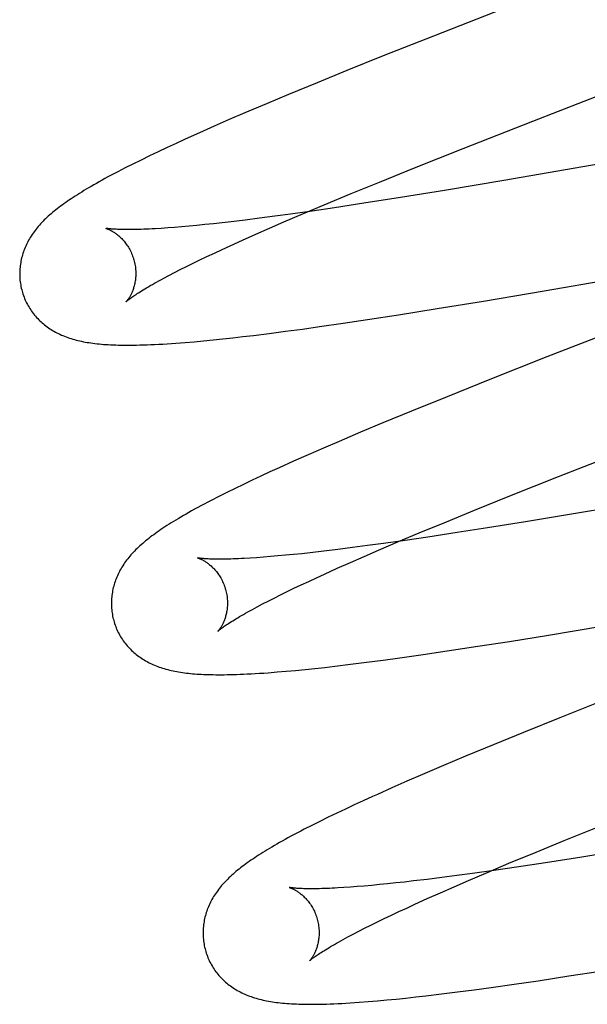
# Model space of a CAD drawing. Header units: inches. Extents: x 0 to 288, y 0 to 186.
# Tile 51 of 73: x 98.2753 to 98.3731, y 95.5531 to 95.7228. Entities that reach past the tile are written whole.
import ezdxf

# ---------------------------------------------------------------- set-up
doc = ezdxf.new("R2010")
doc.units = ezdxf.units.IN
doc.header["$LTSCALE"] = 15.847458
doc.header["$MEASUREMENT"] = 0
doc.linetypes.add('HIDDEN', pattern=[0.2, 0.1, -0.1])
doc.layers.add('DEFAULT_2', color=8, linetype='HIDDEN')

msp = doc.modelspace()

# ---------------------------------------------------------------- linework, layer by layer
at = {"layer": 'DEFAULT_2', "color": 8, "linetype": 'HIDDEN'}
for p, q in [((98.35987, 95.72518), (98.34654, 95.71995)), ((98.34654, 95.71995), (98.3379, 95.71652)), ((98.3379, 95.71652), (98.33161, 95.71399)), ((98.33161, 95.71399), (98.32652, 95.71191)), ((98.36367, 95.7053), (98.38606, 95.71398)), ((98.32652, 95.71191), (98.32159, 95.70987)), ((98.32159, 95.70987), (98.31777, 95.70827)), ((98.31777, 95.70827), (98.31408, 95.7067)), ((98.31408, 95.7067), (98.31139, 95.70554)), ((98.30877, 95.7044), (98.30624, 95.70327)), ((98.31139, 95.70554), (98.30877, 95.7044)), ((98.35168, 95.70059), (98.36367, 95.7053)), ((98.42005, 95.70568), (98.35866, 95.69504)), ((98.30624, 95.70327), (98.3038, 95.70217)), ((98.30222, 95.70144), (98.30067, 95.70072)), ((98.3038, 95.70217), (98.30222, 95.70144)), ((98.29764, 95.69929), (98.29618, 95.69858)), ((98.29914, 95.70001), (98.29764, 95.69929)), ((98.30067, 95.70072), (98.29914, 95.70001)), ((98.34329, 95.69724), (98.35168, 95.70059)), ((98.29477, 95.69788), (98.29344, 95.69721)), ((98.29618, 95.69858), (98.29477, 95.69788)), ((98.29344, 95.69721), (98.2922, 95.69657)), ((98.33724, 95.69479), (98.34329, 95.69724)), ((98.33239, 95.69281), (98.33724, 95.69479)), ((98.35866, 95.69504), (98.34848, 95.69334)), ((98.32774, 95.69087), (98.33239, 95.69281)), ((98.34848, 95.69334), (98.34085, 95.69211)), ((98.32418, 95.68937), (98.32774, 95.69087)), ((98.33456, 95.69112), (98.32952, 95.69036)), ((98.34085, 95.69211), (98.33456, 95.69112)), ((98.32191, 95.68927), (98.31921, 95.6889)), ((98.32076, 95.68791), (98.32418, 95.68937)), ((98.32564, 95.68979), (98.32191, 95.68927)), ((98.32952, 95.69036), (98.32564, 95.68979)), ((98.30581, 95.68731), (98.30447, 95.68719)), ((98.3072, 95.68745), (98.30581, 95.68731)), ((98.30865, 95.68761), (98.3072, 95.68745)), ((98.31015, 95.68777), (98.30865, 95.68761)), ((98.31169, 95.68795), (98.31015, 95.68777)), ((98.3141, 95.68824), (98.31169, 95.68795)), ((98.3166, 95.68856), (98.3141, 95.68824)), ((98.31921, 95.6889), (98.3166, 95.68856)), ((98.31831, 95.68684), (98.32076, 95.68791)), ((98.30077, 95.68688), (98.29965, 95.6868)), ((98.30195, 95.68697), (98.30077, 95.68688)), ((98.30318, 95.68707), (98.30195, 95.68697)), ((98.30447, 95.68719), (98.30318, 95.68707)), ((98.31368, 95.68479), (98.31595, 95.6858)), ((98.31595, 95.6858), (98.31831, 95.68684)), ((98.31153, 95.68382), (98.31368, 95.68479)), ((98.36564, 95.67604), (98.41598, 95.6848)), ((98.30754, 95.68196), (98.30882, 95.68256)), ((98.30882, 95.68256), (98.31015, 95.68318)), ((98.31015, 95.68318), (98.31153, 95.68382)), ((98.30402, 95.68025), (98.30514, 95.6808)), ((98.30514, 95.6808), (98.30631, 95.68137)), ((98.30631, 95.68137), (98.30754, 95.68196)), ((98.30099, 95.6787), (98.30194, 95.6792)), ((98.30194, 95.6792), (98.30295, 95.67971)), ((98.30295, 95.67971), (98.30402, 95.68025)), ((98.3001, 95.67823), (98.30099, 95.6787)), ((98.35515, 95.67427), (98.36564, 95.67604)), ((98.34719, 95.67297), (98.35515, 95.67427)), ((98.34056, 95.67191), (98.34719, 95.67297)), ((98.32695, 95.66987), (98.33101, 95.67046)), ((98.33101, 95.67046), (98.33519, 95.67108)), ((98.33519, 95.67108), (98.34056, 95.67191)), ((98.38283, 95.67117), (98.36608, 95.66464)), ((98.31553, 95.66836), (98.31827, 95.6687)), ((98.31827, 95.6687), (98.32109, 95.66907)), ((98.32109, 95.66907), (98.32399, 95.66946)), ((98.32399, 95.66946), (98.32695, 95.66987)), ((98.30377, 95.66714), (98.30536, 95.66728)), ((98.30536, 95.66728), (98.30697, 95.66743)), ((98.30697, 95.66743), (98.30861, 95.66759)), ((98.30861, 95.66759), (98.31028, 95.66776)), ((98.31028, 95.66776), (98.31199, 95.66795)), ((98.31199, 95.66795), (98.31374, 95.66815)), ((98.31374, 95.66815), (98.31553, 95.66836)), ((98.36608, 95.66464), (98.35628, 95.66076)), ((98.35628, 95.66076), (98.34889, 95.6578)), ((98.34889, 95.6578), (98.34276, 95.65531)), ((98.34276, 95.65531), (98.33782, 95.65327)), ((98.334, 95.65167), (98.3303, 95.6501)), ((98.33782, 95.65327), (98.334, 95.65167)), ((98.3303, 95.6501), (98.32761, 95.64894)), ((98.32761, 95.64894), (98.32499, 95.64779)), ((98.3681, 95.64404), (98.38009, 95.64875)), ((98.32245, 95.64667), (98.31998, 95.64556)), ((98.32499, 95.64779), (98.32245, 95.64667)), ((98.31998, 95.64556), (98.31839, 95.64483)), ((98.31533, 95.6434), (98.31384, 95.64269)), ((98.31684, 95.64411), (98.31533, 95.6434)), ((98.31839, 95.64483), (98.31684, 95.64411)), ((98.35971, 95.6407), (98.3681, 95.64404)), ((98.31238, 95.64199), (98.31095, 95.64128)), ((98.31384, 95.64269), (98.31238, 95.64199)), ((98.30957, 95.64059), (98.30828, 95.63992)), ((98.31095, 95.64128), (98.30957, 95.64059)), ((98.35365, 95.63825), (98.35971, 95.6407)), ((98.38413, 95.6399), (98.37136, 95.63773)), ((98.34878, 95.63626), (98.35365, 95.63825)), ((98.37136, 95.63773), (98.36238, 95.63624)), ((98.34412, 95.63433), (98.34878, 95.63626)), ((98.35586, 95.63519), (98.35062, 95.63437)), ((98.36238, 95.63624), (98.35586, 95.63519)), ((98.34167, 95.63304), (98.33792, 95.6325)), ((98.34053, 95.63282), (98.34412, 95.63433)), ((98.34556, 95.63361), (98.34167, 95.63304)), ((98.35062, 95.63437), (98.34556, 95.63361)), ((98.33007, 95.63147), (98.32765, 95.63118)), ((98.33259, 95.63179), (98.33007, 95.63147)), ((98.33521, 95.63213), (98.33259, 95.63179)), ((98.33463, 95.63028), (98.3371, 95.63135)), ((98.33792, 95.6325), (98.33521, 95.63213)), ((98.3371, 95.63135), (98.34053, 95.63282)), ((98.31609, 95.63005), (98.315, 95.62998)), ((98.31725, 95.63014), (98.31609, 95.63005)), ((98.31846, 95.63024), (98.31725, 95.63014)), ((98.31973, 95.63035), (98.31846, 95.63024)), ((98.32105, 95.63047), (98.31973, 95.63035)), ((98.32243, 95.6306), (98.32105, 95.63047)), ((98.32386, 95.63075), (98.32243, 95.6306)), ((98.32534, 95.63091), (98.32386, 95.63075)), ((98.32765, 95.63118), (98.32534, 95.63091)), ((98.33225, 95.62924), (98.33463, 95.63028)), ((98.3278, 95.62724), (98.32997, 95.62823)), ((98.32997, 95.62823), (98.33225, 95.62924)), ((98.32506, 95.62598), (98.32641, 95.62661)), ((98.32641, 95.62661), (98.3278, 95.62724)), ((98.32134, 95.62421), (98.32253, 95.62478)), ((98.32253, 95.62478), (98.32377, 95.62538)), ((98.32377, 95.62538), (98.32506, 95.62598)), ((98.31809, 95.62259), (98.31912, 95.62311)), ((98.31912, 95.62311), (98.3202, 95.62365)), ((98.3202, 95.62365), (98.32134, 95.62421)), ((98.31621, 95.6216), (98.31712, 95.62209)), ((98.31712, 95.62209), (98.31809, 95.62259)), ((98.36635, 95.61672), (98.37555, 95.61825)), ((98.35964, 95.61564), (98.36635, 95.61672)), ((98.3489, 95.61398), (98.3542, 95.61479)), ((98.3542, 95.61479), (98.35964, 95.61564)), ((98.33788, 95.61241), (98.34079, 95.61281)), ((98.34079, 95.61281), (98.34479, 95.61338)), ((98.34479, 95.61338), (98.3489, 95.61398)), ((98.32445, 95.6108), (98.32613, 95.61098)), ((98.32613, 95.61098), (98.32784, 95.61116)), ((98.32784, 95.61116), (98.32959, 95.61136)), ((98.32959, 95.61136), (98.33227, 95.61169)), ((98.33227, 95.61169), (98.33504, 95.61204)), ((98.33504, 95.61204), (98.33788, 95.61241)), ((98.31964, 95.61036), (98.32121, 95.61049)), ((98.32121, 95.61049), (98.32281, 95.61064)), ((98.32281, 95.61064), (98.32445, 95.6108)), ((98.37692, 95.6059), (98.36831, 95.60247)), ((98.36831, 95.60247), (98.36205, 95.59994)), ((98.36205, 95.59994), (98.35699, 95.59787)), ((98.35699, 95.59787), (98.3521, 95.59584)), ((98.3521, 95.59584), (98.34831, 95.59425)), ((98.34831, 95.59425), (98.34465, 95.59268)), ((98.34465, 95.59268), (98.34199, 95.59153)), ((98.34199, 95.59153), (98.33941, 95.59039)), ((98.33941, 95.59039), (98.3369, 95.58927)), ((98.33291, 95.58745), (98.33138, 95.58673)), ((98.33447, 95.58817), (98.33291, 95.58745)), ((98.32989, 95.58603), (98.32843, 95.58532)), ((98.33138, 95.58673), (98.32989, 95.58603)), ((98.3256, 95.58392), (98.3243, 95.58325)), ((98.32699, 95.58462), (98.3256, 95.58392)), ((98.32843, 95.58532), (98.32699, 95.58462)), ((98.36907, 95.58131), (98.37512, 95.58376)), ((98.36422, 95.57933), (98.36907, 95.58131)), ((98.35956, 95.57739), (98.36422, 95.57933)), ((98.37863, 95.57953), (98.37212, 95.57848)), ((98.356, 95.57589), (98.35956, 95.57739)), ((98.36586, 95.5775), (98.36084, 95.57674)), ((98.37212, 95.57848), (98.36586, 95.5775)), ((98.35058, 95.57529), (98.34799, 95.57495)), ((98.35326, 95.57565), (98.35058, 95.57529)), ((98.35258, 95.57443), (98.356, 95.57589)), ((98.35698, 95.57618), (98.35326, 95.57565)), ((98.36084, 95.57674), (98.35698, 95.57618)), ((98.33725, 95.57372), (98.33592, 95.57359)), ((98.33864, 95.57386), (98.33725, 95.57372)), ((98.34008, 95.57401), (98.33864, 95.57386)), ((98.34156, 95.57417), (98.34008, 95.57401)), ((98.3431, 95.57435), (98.34156, 95.57417)), ((98.34549, 95.57463), (98.3431, 95.57435)), ((98.34799, 95.57495), (98.34549, 95.57463)), ((98.35012, 95.57336), (98.35258, 95.57443)), ((98.33224, 95.57329), (98.33113, 95.57321)), ((98.33341, 95.57338), (98.33224, 95.57329)), ((98.33464, 95.57348), (98.33341, 95.57338)), ((98.33592, 95.57359), (98.33464, 95.57348)), ((98.34548, 95.57131), (98.34775, 95.57232)), ((98.34775, 95.57232), (98.35012, 95.57336)), ((98.34194, 95.56969), (98.34332, 95.57033)), ((98.34332, 95.57033), (98.34548, 95.57131)), ((98.33932, 95.56847), (98.3406, 95.56907)), ((98.3406, 95.56907), (98.34194, 95.56969)), ((98.33578, 95.56675), (98.3369, 95.56731)), ((98.3369, 95.56731), (98.33808, 95.56788)), ((98.33808, 95.56788), (98.33932, 95.56847)), ((98.33183, 95.56472), (98.33273, 95.5652)), ((98.33273, 95.5652), (98.33369, 95.5657)), ((98.33369, 95.5657), (98.3347, 95.56622)), ((98.3347, 95.56622), (98.33578, 95.56675)), ((98.36988, 95.55798), (98.37533, 95.55883)), ((98.36047, 95.55657), (98.36458, 95.55717)), ((98.36458, 95.55717), (98.36988, 95.55798)), ((98.34795, 95.55488), (98.35072, 95.55523)), ((98.35072, 95.55523), (98.35356, 95.5556)), ((98.35356, 95.5556), (98.35647, 95.556)), ((98.35647, 95.556), (98.36047, 95.55657)), ((98.3353, 95.55356), (98.33689, 95.55369)), ((98.33689, 95.55369), (98.3385, 95.55384)), ((98.3385, 95.55384), (98.34014, 95.554)), ((98.34014, 95.554), (98.3418, 95.55417)), ((98.3418, 95.55417), (98.34351, 95.55436)), ((98.34351, 95.55436), (98.34526, 95.55456)), ((98.34526, 95.55456), (98.34795, 95.55488))]:
    msp.add_line(p, q, dxfattribs=at)
for points in [[(98.2922, 95.69657), (98.29161, 95.69626), (98.29104, 95.69596), (98.29049, 95.69566), (98.28996, 95.69538), (98.28946, 95.6951), (98.28896, 95.69482), (98.28849, 95.69456), (98.28803, 95.6943), (98.28759, 95.69404), (98.28716, 95.69379), (98.28675, 95.69355), (98.28635, 95.69331), (98.28596, 95.69307), (98.28558, 95.69283), (98.28521, 95.6926), (98.28486, 95.69237), (98.28451, 95.69215), (98.28417, 95.69192), (98.28384, 95.6917), (98.28352, 95.69148), (98.2832, 95.69126), (98.2829, 95.69105), (98.2826, 95.69083), (98.28231, 95.69062), (98.28203, 95.6904), (98.28175, 95.69019), (98.28148, 95.68998), (98.28121, 95.68976), (98.28095, 95.68955), (98.2807, 95.68933)], [(98.2807, 95.68933), (98.28046, 95.68912), (98.28021, 95.6889), (98.27998, 95.68869), (98.27975, 95.68847), (98.27952, 95.68825), (98.2793, 95.68803), (98.27909, 95.6878), (98.27888, 95.68758), (98.27868, 95.68735), (98.27848, 95.68713), (98.27829, 95.6869), (98.2781, 95.68667), (98.27792, 95.68643), (98.27775, 95.6862), (98.27758, 95.68596), (98.27742, 95.68573), (98.27726, 95.68548), (98.2771, 95.68524), (98.27696, 95.685), (98.27682, 95.68475), (98.27668, 95.6845), (98.27655, 95.68425), (98.27643, 95.684), (98.27632, 95.68375), (98.27621, 95.6835), (98.27611, 95.68325), (98.27601, 95.683), (98.27592, 95.68274), (98.27583, 95.68249), (98.27575, 95.68223), (98.27568, 95.68197), (98.27561, 95.68171), (98.27555, 95.68144), (98.2755, 95.68118), (98.27545, 95.68091), (98.2754, 95.68064), (98.27537, 95.68037), (98.27534, 95.6801), (98.27531, 95.67982), (98.2753, 95.67955), (98.27528, 95.67927), (98.27528, 95.67899), (98.27528, 95.67872), (98.27529, 95.67844), (98.27531, 95.67816), (98.27533, 95.67788), (98.27537, 95.6776), (98.2754, 95.67733), (98.27545, 95.67705), (98.2755, 95.67678), (98.27556, 95.6765), (98.27562, 95.67623), (98.27569, 95.676)], [(98.29012, 95.68682), (98.2901, 95.68682), (98.29009, 95.68683), (98.2901, 95.68683), (98.29011, 95.68682), (98.29013, 95.68681), (98.29016, 95.68681), (98.2902, 95.68679), (98.29024, 95.68678), (98.29029, 95.68676), (98.29035, 95.68674), (98.29041, 95.68672), (98.29048, 95.68669), (98.29055, 95.68666), (98.29063, 95.68663), (98.29071, 95.68659), (98.29079, 95.68655), (98.29088, 95.68651), (98.29098, 95.68646), (98.29107, 95.68641), (98.29117, 95.68635), (98.29128, 95.68629), (98.29139, 95.68622), (98.2915, 95.68616), (98.29161, 95.68608), (98.29172, 95.686), (98.29184, 95.68592), (98.29196, 95.68583), (98.29209, 95.68573), (98.29221, 95.68563), (98.29234, 95.68553), (98.29246, 95.68541), (98.29259, 95.68529), (98.29272, 95.68517), (98.29285, 95.68504), (98.29299, 95.6849), (98.29312, 95.68475), (98.29325, 95.6846), (98.29338, 95.68444), (98.29351, 95.68428), (98.29364, 95.6841), (98.29376, 95.68392), (98.29389, 95.68374), (98.29401, 95.68354), (98.29413, 95.68334), (98.29424, 95.68314), (98.29435, 95.68293), (98.29446, 95.68271), (98.29455, 95.68249), (98.29465, 95.68226), (98.29474, 95.68203), (98.29482, 95.6818), (98.2949, 95.68156), (98.29496, 95.68136)], [(98.29965, 95.6868), (98.29859, 95.68674), (98.29809, 95.68671), (98.29759, 95.68668), (98.29712, 95.68666), (98.29666, 95.68664), (98.29622, 95.68663), (98.29579, 95.68662), (98.29537, 95.68661), (98.29498, 95.6866), (98.2946, 95.68659), (98.29423, 95.68659), (98.29389, 95.68659), (98.29355, 95.68659), (98.29324, 95.68659), (98.29294, 95.6866), (98.29266, 95.68661), (98.29239, 95.68661), (98.29214, 95.68662), (98.2919, 95.68664), (98.29168, 95.68665), (98.29148, 95.68666), (98.29129, 95.68668), (98.29112, 95.68669), (98.29096, 95.6867), (98.29082, 95.68672), (98.29069, 95.68673), (98.29058, 95.68675), (98.29048, 95.68676), (98.29039, 95.68677), (98.29031, 95.68679), (98.29025, 95.6868), (98.2902, 95.68681), (98.29015, 95.68681), (98.29012, 95.68682), (98.29012, 95.68682)], [(98.29496, 95.68136), (98.29501, 95.68114), (98.29507, 95.6809), (98.29512, 95.68066), (98.29516, 95.68041), (98.2952, 95.68017), (98.29523, 95.67993), (98.29525, 95.67969), (98.29526, 95.67945), (98.29527, 95.67922), (98.29527, 95.67899), (98.29527, 95.67876), (98.29526, 95.67854), (98.29524, 95.67832), (98.29522, 95.6781), (98.2952, 95.67789), (98.29517, 95.67769), (98.29513, 95.67749), (98.2951, 95.6773), (98.29505, 95.67711), (98.29501, 95.67693), (98.29496, 95.67675), (98.29491, 95.67659), (98.29486, 95.67642), (98.29481, 95.67627), (98.29475, 95.67612), (98.2947, 95.67597), (98.29464, 95.67583), (98.29458, 95.6757), (98.29452, 95.67557), (98.29447, 95.67545), (98.29441, 95.67534), (98.29435, 95.67522), (98.29429, 95.67512), (98.29423, 95.67502), (98.29418, 95.67492), (98.29412, 95.67484), (98.29407, 95.67475), (98.29402, 95.67467), (98.29397, 95.6746), (98.29392, 95.67453), (98.29387, 95.67447), (98.29383, 95.67441), (98.29379, 95.67436), (98.29375, 95.67431), (98.29372, 95.67427), (98.29369, 95.67424), (98.29366, 95.67421), (98.29364, 95.67419), (98.29363, 95.67417), (98.29362, 95.67416), (98.29361, 95.67416)], [(98.29361, 95.67416), (98.29362, 95.67417), (98.29364, 95.67419), (98.29367, 95.67421), (98.2937, 95.67424), (98.29374, 95.67428), (98.29379, 95.67432), (98.29386, 95.67437), (98.29393, 95.67443), (98.29401, 95.6745), (98.29411, 95.67457), (98.29421, 95.67465), (98.29433, 95.67474), (98.29446, 95.67484), (98.29461, 95.67494), (98.29476, 95.67505), (98.29493, 95.67517), (98.29512, 95.67529), (98.29532, 95.67543), (98.29553, 95.67557), (98.29576, 95.67572), (98.29601, 95.67587), (98.29626, 95.67603), (98.29654, 95.6762), (98.29683, 95.67637), (98.29713, 95.67656), (98.29745, 95.67674), (98.29778, 95.67694), (98.29813, 95.67714), (98.2985, 95.67734), (98.29887, 95.67756), (98.29927, 95.67777), (98.29968, 95.678), (98.3001, 95.67823)], [(98.27569, 95.676), (98.27575, 95.67577), (98.27584, 95.6755), (98.27593, 95.67524), (98.27603, 95.67497), (98.27613, 95.67471), (98.27624, 95.67446), (98.27636, 95.6742), (98.27648, 95.67395), (98.27661, 95.6737), (98.27675, 95.67346), (98.27689, 95.67322), (98.27703, 95.67299), (98.27719, 95.67275), (98.27734, 95.67253), (98.2775, 95.6723), (98.27767, 95.67209), (98.27784, 95.67187), (98.27802, 95.67166), (98.2782, 95.67146), (98.27839, 95.67126), (98.27858, 95.67106), (98.27877, 95.67088), (98.27897, 95.67069), (98.27917, 95.67051), (98.27937, 95.67034), (98.27958, 95.67016), (98.2798, 95.67), (98.28001, 95.66984), (98.28024, 95.66968), (98.28047, 95.66952), (98.2807, 95.66937), (98.28094, 95.66922), (98.28118, 95.66908), (98.28143, 95.66894), (98.28169, 95.66881), (98.28194, 95.66868), (98.2822, 95.66855), (98.28247, 95.66843), (98.28273, 95.66832), (98.283, 95.66821), (98.28328, 95.6681), (98.28356, 95.668), (98.28384, 95.6679), (98.28413, 95.66781), (98.28442, 95.66772), (98.28472, 95.66764), (98.28501, 95.66756), (98.28532, 95.66748), (98.28562, 95.66741), (98.28594, 95.66734), (98.28625, 95.66728), (98.28657, 95.66722), (98.2869, 95.66716), (98.28723, 95.66711), (98.28756, 95.66706), (98.2879, 95.66701), (98.28825, 95.66697), (98.28861, 95.66693), (98.28897, 95.66689), (98.28935, 95.66685), (98.28973, 95.66682), (98.29012, 95.66679), (98.29053, 95.66677), (98.29095, 95.66675), (98.29138, 95.66673), (98.29183, 95.66671), (98.29229, 95.6667), (98.29277, 95.66669), (98.29326, 95.66668), (98.29377, 95.66668), (98.2943, 95.66668), (98.29484, 95.66668), (98.2954, 95.66669), (98.29598, 95.66671), (98.29658, 95.66672), (98.29721, 95.66674), (98.29785, 95.66677), (98.29852, 95.6668), (98.29922, 95.66683), (98.29993, 95.66687), (98.30067, 95.66692), (98.30143, 95.66697), (98.3022, 95.66702), (98.30377, 95.66714)], [(98.30828, 95.63992), (98.30766, 95.6396), (98.30707, 95.63929), (98.3065, 95.63899), (98.30594, 95.63869), (98.30541, 95.6384), (98.3049, 95.63811), (98.30441, 95.63784), (98.30393, 95.63757), (98.30347, 95.6373), (98.30302, 95.63704), (98.30259, 95.63678), (98.30217, 95.63654), (98.30177, 95.63629), (98.30138, 95.63605), (98.301, 95.63581), (98.30064, 95.63558), (98.30028, 95.63535), (98.29994, 95.63512), (98.2996, 95.6349), (98.29928, 95.63467), (98.29896, 95.63445), (98.29866, 95.63423), (98.29836, 95.63402), (98.29807, 95.6338), (98.29778, 95.63359), (98.29751, 95.63337), (98.29724, 95.63316), (98.29697, 95.63295), (98.29672, 95.63273), (98.29647, 95.63252)], [(98.29647, 95.63252), (98.29622, 95.6323), (98.29598, 95.63209), (98.29574, 95.63187), (98.29552, 95.63165), (98.29529, 95.63144), (98.29507, 95.63121), (98.29486, 95.63099), (98.29465, 95.63077), (98.29445, 95.63054), (98.29425, 95.63031), (98.29406, 95.63009), (98.29388, 95.62986), (98.2937, 95.62962), (98.29352, 95.62939), (98.29336, 95.62915), (98.29319, 95.62892), (98.29304, 95.62868), (98.29289, 95.62843), (98.29274, 95.62819), (98.2926, 95.62794), (98.29246, 95.62769), (98.29234, 95.62744), (98.29222, 95.62719), (98.2921, 95.62694), (98.29199, 95.62669), (98.29189, 95.62644), (98.2918, 95.62619), (98.29171, 95.62594), (98.29162, 95.62568), (98.29154, 95.62543), (98.29147, 95.62517), (98.2914, 95.62491), (98.29134, 95.62464), (98.29129, 95.62438), (98.29124, 95.62411), (98.29119, 95.62384), (98.29116, 95.62357), (98.29113, 95.6233), (98.2911, 95.62302), (98.29109, 95.62275), (98.29108, 95.62247), (98.29107, 95.6222), (98.29107, 95.62192), (98.29109, 95.62164), (98.2911, 95.62136), (98.29113, 95.62109), (98.29116, 95.62081), (98.29119, 95.62053), (98.29124, 95.62026), (98.29129, 95.61998), (98.29135, 95.61971), (98.29142, 95.61944), (98.29148, 95.61921)], [(98.30591, 95.63003), (98.3059, 95.63003), (98.30588, 95.63004), (98.30588, 95.63004), (98.30589, 95.63003), (98.3059, 95.63003), (98.30592, 95.63002), (98.30595, 95.63002), (98.30599, 95.63), (98.30603, 95.62999), (98.30608, 95.62997), (98.30613, 95.62995), (98.3062, 95.62993), (98.30626, 95.6299), (98.30633, 95.62987), (98.30641, 95.62984), (98.30649, 95.6298), (98.30658, 95.62976), (98.30667, 95.62972), (98.30676, 95.62967), (98.30686, 95.62962), (98.30696, 95.62956), (98.30706, 95.6295), (98.30717, 95.62944), (98.30728, 95.62937), (98.30739, 95.62929), (98.30751, 95.62921), (98.30763, 95.62913), (98.30775, 95.62904), (98.30787, 95.62895), (98.30799, 95.62885), (98.30812, 95.62874), (98.30825, 95.62863), (98.30838, 95.62851), (98.30851, 95.62838), (98.30864, 95.62825), (98.30877, 95.62811), (98.3089, 95.62797), (98.30904, 95.62781), (98.30917, 95.62766), (98.3093, 95.62749), (98.30943, 95.62732), (98.30955, 95.62714), (98.30968, 95.62695), (98.3098, 95.62675), (98.30992, 95.62656), (98.31003, 95.62635), (98.31014, 95.62614), (98.31024, 95.62592), (98.31034, 95.6257), (98.31044, 95.62547), (98.31053, 95.62524), (98.31061, 95.62501), (98.31069, 95.62477), (98.31075, 95.62456)], [(98.315, 95.62998), (98.31396, 95.62992), (98.31347, 95.6299), (98.31299, 95.62988), (98.31253, 95.62986), (98.31208, 95.62984), (98.31165, 95.62983), (98.31123, 95.62982), (98.31083, 95.62981), (98.31045, 95.6298), (98.31008, 95.6298), (98.30973, 95.6298), (98.30939, 95.6298), (98.30907, 95.6298), (98.30877, 95.62981), (98.30849, 95.62981), (98.30822, 95.62982), (98.30796, 95.62983), (98.30772, 95.62984), (98.3075, 95.62986), (98.3073, 95.62987), (98.30711, 95.62988), (98.30693, 95.6299), (98.30677, 95.62991), (98.30663, 95.62993), (98.3065, 95.62994), (98.30638, 95.62995), (98.30628, 95.62997), (98.30619, 95.62998), (98.30611, 95.62999), (98.30605, 95.63), (98.30599, 95.63001), (98.30595, 95.63002), (98.30592, 95.63003), (98.30591, 95.63003)], [(98.31075, 95.62456), (98.3108, 95.62435), (98.31086, 95.62411), (98.31091, 95.62387), (98.31095, 95.62363), (98.31099, 95.62339), (98.31102, 95.62314), (98.31104, 95.62291), (98.31105, 95.62267), (98.31106, 95.62243), (98.31106, 95.6222), (98.31106, 95.62197), (98.31105, 95.62175), (98.31104, 95.62153), (98.31101, 95.62132), (98.31099, 95.62111), (98.31096, 95.6209), (98.31093, 95.6207), (98.31089, 95.62051), (98.31085, 95.62033), (98.3108, 95.62015), (98.31076, 95.61997), (98.31071, 95.6198), (98.31065, 95.61964), (98.3106, 95.61948), (98.31055, 95.61933), (98.31049, 95.61919), (98.31043, 95.61905), (98.31038, 95.61892), (98.31032, 95.61879), (98.31026, 95.61867), (98.3102, 95.61855), (98.31014, 95.61844), (98.31009, 95.61833), (98.31003, 95.61823), (98.30997, 95.61814), (98.30992, 95.61805), (98.30986, 95.61797), (98.30981, 95.61789), (98.30976, 95.61781), (98.30971, 95.61774), (98.30966, 95.61768), (98.30962, 95.61762), (98.30958, 95.61757), (98.30954, 95.61753), (98.30951, 95.61749), (98.30948, 95.61745), (98.30945, 95.61742), (98.30943, 95.6174), (98.30942, 95.61738), (98.30941, 95.61737), (98.3094, 95.61737)], [(98.3094, 95.61737), (98.30941, 95.61738), (98.30943, 95.61739), (98.30945, 95.61741), (98.30948, 95.61744), (98.30952, 95.61748), (98.30957, 95.61752), (98.30963, 95.61757), (98.3097, 95.61763), (98.30978, 95.61769), (98.30988, 95.61776), (98.30998, 95.61784), (98.31009, 95.61793), (98.31022, 95.61802), (98.31036, 95.61812), (98.31052, 95.61823), (98.31068, 95.61835), (98.31086, 95.61847), (98.31106, 95.6186), (98.31127, 95.61874), (98.3115, 95.61889), (98.31174, 95.61904), (98.31199, 95.6192), (98.31226, 95.61937), (98.31254, 95.61954), (98.31284, 95.61972), (98.31316, 95.6199), (98.31348, 95.6201), (98.31383, 95.62029), (98.31419, 95.6205), (98.31456, 95.62071), (98.31495, 95.62092), (98.31536, 95.62115), (98.31577, 95.62137), (98.31621, 95.6216)], [(98.29148, 95.61921), (98.29154, 95.61898), (98.29163, 95.61871), (98.29172, 95.61845), (98.29182, 95.61819), (98.29192, 95.61793), (98.29203, 95.61767), (98.29215, 95.61741), (98.29227, 95.61716), (98.2924, 95.61692), (98.29253, 95.61667), (98.29267, 95.61644), (98.29282, 95.6162), (98.29297, 95.61597), (98.29313, 95.61574), (98.29329, 95.61552), (98.29346, 95.6153), (98.29363, 95.61509), (98.29381, 95.61488), (98.29399, 95.61467), (98.29417, 95.61448), (98.29436, 95.61428), (98.29455, 95.61409), (98.29475, 95.61391), (98.29495, 95.61373), (98.29516, 95.61355), (98.29536, 95.61338), (98.29558, 95.61322), (98.29579, 95.61305), (98.29602, 95.61289), (98.29624, 95.61274), (98.29648, 95.61259), (98.29672, 95.61244), (98.29696, 95.6123), (98.29721, 95.61216), (98.29746, 95.61202), (98.29772, 95.61189), (98.29798, 95.61177), (98.29824, 95.61165), (98.2985, 95.61154), (98.29877, 95.61142), (98.29905, 95.61132), (98.29933, 95.61122), (98.29961, 95.61112), (98.2999, 95.61103), (98.30019, 95.61094), (98.30048, 95.61085), (98.30078, 95.61077), (98.30108, 95.6107), (98.30139, 95.61062), (98.3017, 95.61056), (98.30201, 95.61049), (98.30233, 95.61043), (98.30265, 95.61037), (98.30298, 95.61032), (98.30331, 95.61027), (98.30365, 95.61023), (98.30399, 95.61018), (98.30433, 95.61014), (98.30468, 95.61011), (98.30504, 95.61007), (98.3054, 95.61004), (98.30577, 95.61001), (98.30615, 95.60999), (98.30654, 95.60997), (98.30694, 95.60995), (98.30734, 95.60993), (98.30776, 95.60992), (98.30819, 95.6099), (98.30862, 95.6099), (98.30907, 95.60989), (98.30954, 95.60989), (98.31002, 95.60989), (98.31051, 95.60989), (98.31102, 95.6099), (98.31154, 95.60991), (98.31209, 95.60992), (98.31265, 95.60994), (98.31324, 95.60996), (98.31385, 95.60999), (98.31449, 95.61002), (98.31515, 95.61005), (98.31585, 95.61009), (98.31657, 95.61014), (98.31732, 95.61018), (98.31808, 95.61024), (98.31964, 95.61036)], [(98.3369, 95.58927), (98.33608, 95.58891), (98.33447, 95.58817)], [(98.3243, 95.58325), (98.32369, 95.58294), (98.32311, 95.58263), (98.32255, 95.58233), (98.32201, 95.58205), (98.32149, 95.58176), (98.32099, 95.58149), (98.32051, 95.58122), (98.32004, 95.58096), (98.31959, 95.5807), (98.31916, 95.58045), (98.31873, 95.5802), (98.31832, 95.57996), (98.31793, 95.57972), (98.31754, 95.57948), (98.31716, 95.57925), (98.3168, 95.57902), (98.31644, 95.57879), (98.31609, 95.57857), (98.31576, 95.57835), (98.31543, 95.57813), (98.31511, 95.57791), (98.31479, 95.57769), (98.31449, 95.57747), (98.31419, 95.57726), (98.3139, 95.57704), (98.31361, 95.57683), (98.31334, 95.57661), (98.31307, 95.5764), (98.3128, 95.57619), (98.31254, 95.57597), (98.31229, 95.57576)], [(98.31229, 95.57576), (98.31204, 95.57554), (98.3118, 95.57533), (98.31157, 95.57511), (98.31133, 95.57489), (98.31111, 95.57467), (98.31089, 95.57445), (98.31068, 95.57423), (98.31047, 95.574), (98.31026, 95.57378), (98.31007, 95.57355), (98.30987, 95.57332), (98.30969, 95.57309), (98.30951, 95.57286), (98.30933, 95.57262), (98.30916, 95.57239), (98.309, 95.57215), (98.30884, 95.57191), (98.30869, 95.57166), (98.30854, 95.57142), (98.3084, 95.57117), (98.30827, 95.57092), (98.30814, 95.57067), (98.30802, 95.57042), (98.3079, 95.57017), (98.30779, 95.56992), (98.30769, 95.56967), (98.30759, 95.56942), (98.3075, 95.56916), (98.30742, 95.56891), (98.30734, 95.56865), (98.30726, 95.56839), (98.3072, 95.56813), (98.30713, 95.56786), (98.30708, 95.5676), (98.30703, 95.56733), (98.30699, 95.56706), (98.30695, 95.56679), (98.30692, 95.56652), (98.30689, 95.56624), (98.30688, 95.56597), (98.30687, 95.56569), (98.30686, 95.56541), (98.30687, 95.56514), (98.30688, 95.56486), (98.30689, 95.56458), (98.30692, 95.5643), (98.30695, 95.56402), (98.30699, 95.56375), (98.30703, 95.56347), (98.30708, 95.56319), (98.30714, 95.56292), (98.30721, 95.56265), (98.30727, 95.56242)], [(98.3217, 95.57324), (98.32168, 95.57324), (98.32167, 95.57324), (98.32168, 95.57324), (98.32169, 95.57324), (98.32172, 95.57323), (98.32175, 95.57322), (98.32178, 95.57321), (98.32183, 95.5732), (98.32188, 95.57318), (98.32193, 95.57316), (98.322, 95.57313), (98.32206, 95.57311), (98.32214, 95.57308), (98.32221, 95.57304), (98.3223, 95.57301), (98.32238, 95.57297), (98.32247, 95.57292), (98.32256, 95.57287), (98.32266, 95.57282), (98.32276, 95.57276), (98.32287, 95.5727), (98.32297, 95.57264), (98.32308, 95.57257), (98.3232, 95.57249), (98.32331, 95.57241), (98.32343, 95.57233), (98.32355, 95.57224), (98.32367, 95.57215), (98.3238, 95.57204), (98.32392, 95.57194), (98.32405, 95.57183), (98.32418, 95.57171), (98.32431, 95.57158), (98.32444, 95.57145), (98.32457, 95.57131), (98.3247, 95.57117), (98.32483, 95.57101), (98.32497, 95.57085), (98.32509, 95.57069), (98.32522, 95.57052), (98.32535, 95.57034), (98.32547, 95.57015), (98.32559, 95.56996), (98.32571, 95.56976), (98.32582, 95.56955), (98.32593, 95.56934), (98.32604, 95.56912), (98.32614, 95.5689), (98.32623, 95.56868), (98.32632, 95.56845), (98.3264, 95.56822), (98.32648, 95.56798), (98.32654, 95.56777)], [(98.33113, 95.57321), (98.33008, 95.57315), (98.32958, 95.57312), (98.32909, 95.5731), (98.32862, 95.57308), (98.32816, 95.57306), (98.32772, 95.57304), (98.3273, 95.57303), (98.32689, 95.57302), (98.3265, 95.57301), (98.32612, 95.57301), (98.32576, 95.57301), (98.32541, 95.57301), (98.32509, 95.57301), (98.32477, 95.57301), (98.32448, 95.57302), (98.3242, 95.57302), (98.32393, 95.57303), (98.32368, 95.57304), (98.32345, 95.57306), (98.32324, 95.57307), (98.32304, 95.57308), (98.32285, 95.57309), (98.32268, 95.57311), (98.32253, 95.57312), (98.32239, 95.57314), (98.32226, 95.57315), (98.32215, 95.57317), (98.32205, 95.57318), (98.32196, 95.57319), (98.32189, 95.5732), (98.32182, 95.57321), (98.32177, 95.57322), (98.32173, 95.57323), (98.3217, 95.57324), (98.3217, 95.57324)], [(98.32654, 95.56777), (98.32659, 95.56756), (98.32665, 95.56732), (98.3267, 95.56708), (98.32674, 95.56684), (98.32678, 95.56659), (98.32681, 95.56635), (98.32683, 95.56611), (98.32684, 95.56588), (98.32685, 95.56564), (98.32686, 95.56541), (98.32685, 95.56518), (98.32684, 95.56496), (98.32683, 95.56474), (98.32681, 95.56452), (98.32678, 95.56431), (98.32675, 95.56411), (98.32672, 95.56391), (98.32668, 95.56372), (98.32664, 95.56353), (98.32659, 95.56335), (98.32655, 95.56318), (98.3265, 95.56301), (98.32644, 95.56285), (98.32639, 95.56269), (98.32634, 95.56254), (98.32628, 95.5624), (98.32622, 95.56226), (98.32617, 95.56212), (98.32611, 95.562), (98.32605, 95.56187), (98.32599, 95.56176), (98.32593, 95.56165), (98.32588, 95.56154), (98.32582, 95.56144), (98.32576, 95.56135), (98.32571, 95.56126), (98.32565, 95.56117), (98.3256, 95.56109), (98.32555, 95.56102), (98.3255, 95.56095), (98.32545, 95.56089), (98.32541, 95.56083), (98.32537, 95.56078), (98.32533, 95.56073), (98.3253, 95.56069), (98.32527, 95.56066), (98.32524, 95.56063), (98.32522, 95.56061), (98.32521, 95.56059), (98.3252, 95.56058), (98.32519, 95.56058)], [(98.3252, 95.56058), (98.3252, 95.56059), (98.32522, 95.5606), (98.32524, 95.56062), (98.32527, 95.56065), (98.32531, 95.56068), (98.32535, 95.56072), (98.32541, 95.56077), (98.32547, 95.56082), (98.32555, 95.56088), (98.32563, 95.56095), (98.32573, 95.56102), (98.32584, 95.5611), (98.32596, 95.56119), (98.32609, 95.56129), (98.32624, 95.5614), (98.3264, 95.56151), (98.32658, 95.56163), (98.32677, 95.56176), (98.32698, 95.56189), (98.3272, 95.56204), (98.32743, 95.56219), (98.32768, 95.56234), (98.32794, 95.56251), (98.32822, 95.56268), (98.32851, 95.56285), (98.32882, 95.56304), (98.32914, 95.56323), (98.32948, 95.56342), (98.32984, 95.56363), (98.3302, 95.56383), (98.33059, 95.56405), (98.33099, 95.56427), (98.3314, 95.56449), (98.33183, 95.56472)], [(98.30727, 95.56242), (98.30733, 95.56219), (98.30742, 95.56192), (98.30751, 95.56166), (98.30761, 95.56139), (98.30771, 95.56113), (98.30782, 95.56088), (98.30794, 95.56062), (98.30806, 95.56037), (98.30819, 95.56012), (98.30833, 95.55988), (98.30847, 95.55964), (98.30861, 95.55941), (98.30877, 95.55917), (98.30892, 95.55895), (98.30908, 95.55872), (98.30925, 95.55851), (98.30942, 95.55829), (98.3096, 95.55808), (98.30978, 95.55788), (98.30997, 95.55768), (98.31016, 95.55749), (98.31035, 95.5573), (98.31055, 95.55711), (98.31075, 95.55693), (98.31095, 95.55676), (98.31116, 95.55659), (98.31137, 95.55642), (98.31159, 95.55626), (98.31181, 95.5561), (98.31204, 95.55594), (98.31228, 95.55579), (98.31252, 95.55564), (98.31276, 95.5555), (98.31301, 95.55536), (98.31326, 95.55523), (98.31352, 95.5551), (98.31378, 95.55497), (98.31404, 95.55485), (98.31431, 95.55474), (98.31458, 95.55463), (98.31485, 95.55452), (98.31513, 95.55442), (98.31541, 95.55432), (98.3157, 95.55423), (98.31599, 95.55414), (98.31629, 95.55406), (98.31659, 95.55398), (98.31689, 95.5539), (98.3172, 95.55383), (98.31751, 95.55376), (98.31782, 95.5537), (98.31814, 95.55364), (98.31847, 95.55358), (98.3188, 95.55353), (98.31913, 95.55348), (98.31947, 95.55343), (98.31982, 95.55339), (98.32017, 95.55335), (98.32054, 95.55331), (98.32091, 95.55327), (98.32129, 95.55324), (98.32169, 95.55321), (98.32209, 95.55319), (98.32251, 95.55317), (98.32294, 95.55315), (98.32339, 95.55313), (98.32385, 95.55312), (98.32433, 95.55311), (98.32482, 95.5531), (98.32533, 95.5531), (98.32585, 95.5531), (98.32639, 95.5531), (98.32695, 95.55311), (98.32753, 95.55312), (98.32813, 95.55314), (98.32875, 95.55316), (98.3294, 95.55319), (98.33007, 95.55322), (98.33076, 95.55325), (98.33148, 95.55329), (98.33221, 95.55333), (98.33296, 95.55338), (98.33373, 95.55344), (98.3353, 95.55356)]]:
    msp.add_lwpolyline(points, dxfattribs=at)

doc.saveas('drawing.dxf')
